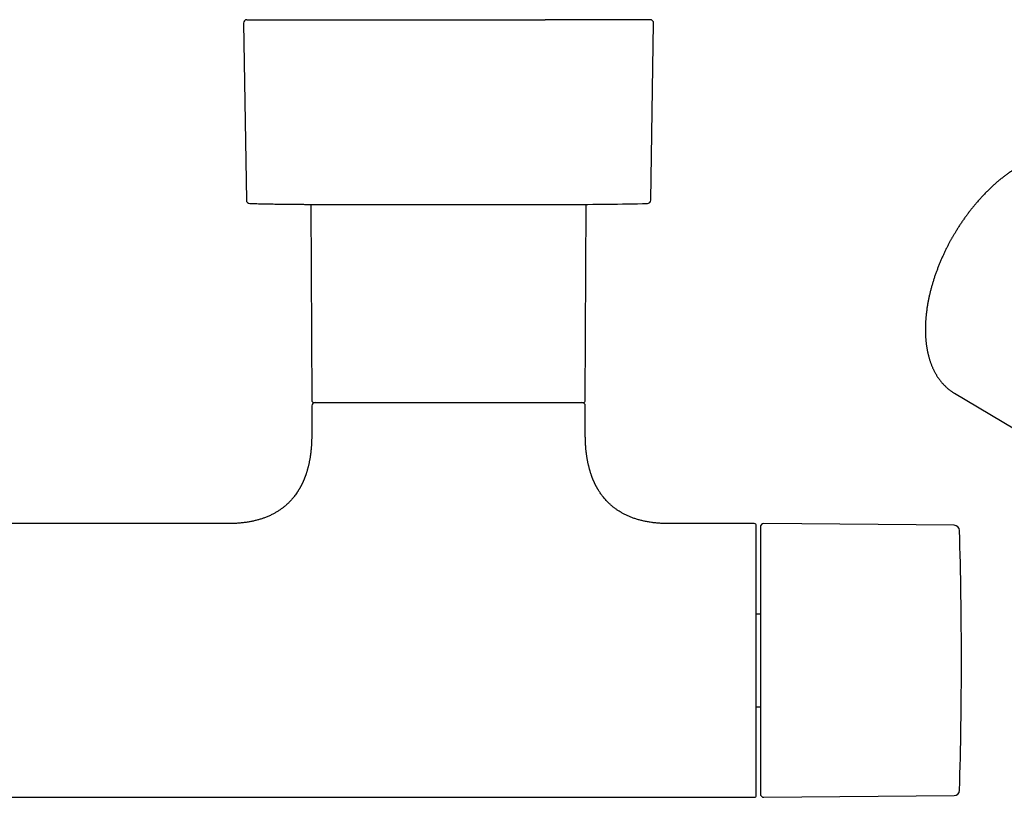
# Model space of a CAD drawing. Header units: millimetres. Extents: x 8 to 734, y 12 to 350.
# Tile 3 of 8: x 342 to 486, y 118 to 232. Entities that reach past the tile are written whole.
import ezdxf

# ---------------------------------------------------------------- set-up
doc = ezdxf.new("R2010")
doc.units = ezdxf.units.MM

msp = doc.modelspace()

# ---------------------------------------------------------------- linework, layer by layer
at = {"color": 7, "linetype": 'Continuous', "lineweight": 30}
for p, q in [((374.85, 231.32), (375.28, 205.45)), ((434.4, 205.45), (434.83, 231.32)), ((384.71, 204.83), (384.84, 176.17)), ((384.71, 204.83), (424.97, 204.83)), ((424.84, 176.17), (424.97, 204.83)), ((478.82, 177.22), (498.38, 165.65)), ((478.82, 177.22), (478.82, 177.22)), ((384.84, 175.37), (384.84, 171.17)), ((424.84, 171.17), (424.84, 175.37)), ((372.59, 158.17), (287.09, 158.17)), ((449.54, 158.17), (437.09, 158.17)), ((478.77, 157.93), (450.94, 158.17)), ((450.44, 144.96), (449.84, 144.96)), ((449.84, 131.39), (450.44, 131.39)), ((210.14, 118.17), (449.54, 118.17)), ((450.94, 118.18), (478.77, 118.42))]:
    msp.add_line(p, q, dxfattribs=at)
for centre, radius, start, end in [((375.35, 231.33), 0.5, 90, 180.9548), ((434.33, 231.33), 0.5, 359.0452, 90), ((375.78, 205.46), 0.5, 180.956, 268.6682), ((387.39, 704.83), 500, 269.6302, 270), ((422.29, 704.83), 500, 270, 271.3319), ((433.9, 205.46), 0.5, 271.3318, 359.044), ((385.14, 176.17), 0.3, 180.25, 270), ((385.34, 175.37), 0.5, 90, 180), ((424.34, 175.37), 0.5, 0, 90), ((424.54, 176.17), 0.3, 270, 359.75), ((449.54, 157.87), 0.3, 0, 90), ((450.94, 157.67), 0.5, 89.5, 180), ((478.76, 157.13), 0.8, 1.673, 89.5), ((-170.15, 138.17), 649.99, 358.32705, 1.67295), ((449.54, 118.47), 0.3, 270, 360), ((450.94, 118.68), 0.5, 180, 270.5), ((478.76, 119.22), 0.8, 270.5, 358.327)]:
    msp.add_arc(centre, radius, start, end, dxfattribs=at)
for points, knots in [([(375.35, 231.83), (375.35, 231.83), (375.35, 231.83), (375.36, 231.83), (375.38, 231.83), (375.41, 231.83), (375.44, 231.83), (375.47, 231.83), (375.49, 231.83), (375.51, 231.83), (375.53, 231.83), (375.55, 231.83), (375.59, 231.83), (375.65, 231.83), (375.74, 231.83), (375.84, 231.83), (375.96, 231.83), (376.09, 231.83), (376.21, 231.83), (376.33, 231.83), (376.43, 231.83), (376.54, 231.83), (376.66, 231.83), (376.78, 231.83), (376.9, 231.83), (377.04, 231.83), (377.21, 231.83), (377.4, 231.83), (377.6, 231.83), (377.8, 231.83), (378.02, 231.83), (378.24, 231.83), (378.47, 231.83), (378.71, 231.83), (378.96, 231.83), (379.23, 231.83), (379.52, 231.83), (379.81, 231.83), (380.11, 231.83), (380.42, 231.83), (380.71, 231.83), (380.97, 231.83), (381.19, 231.83), (381.42, 231.83), (381.65, 231.83), (381.89, 231.83), (382.14, 231.83), (382.44, 231.83), (382.77, 231.83), (383.15, 231.83), (383.54, 231.83), (383.93, 231.83), (384.29, 231.83), (384.63, 231.83), (384.93, 231.83), (385.18, 231.83), (385.36, 231.83), (385.48, 231.83), (385.61, 231.83), (385.73, 231.83), (385.85, 231.83), (386.08, 231.83), (386.41, 231.83), (386.85, 231.83), (387.29, 231.83), (387.74, 231.83), (388.2, 231.83), (388.61, 231.83), (388.97, 231.83), (389.29, 231.83), (389.61, 231.83), (389.93, 231.83), (390.26, 231.83), (390.58, 231.83), (390.97, 231.83), (391.42, 231.83), (391.93, 231.83), (392.44, 231.83), (392.96, 231.83), (393.48, 231.83), (393.99, 231.83), (394.5, 231.83), (395.01, 231.83), (395.51, 231.83), (396.02, 231.83), (396.55, 231.83), (397.08, 231.83), (397.63, 231.83), (398.19, 231.83), (398.74, 231.83), (399.3, 231.83), (399.79, 231.83), (400.23, 231.83), (400.61, 231.83), (400.99, 231.83), (401.37, 231.83), (401.75, 231.83), (402.13, 231.83), (402.57, 231.83), (403.07, 231.83), (403.62, 231.83), (404.18, 231.83), (404.73, 231.83), (405.29, 231.83), (405.82, 231.83), (406.33, 231.83), (406.82, 231.83), (407.21, 231.83), (407.5, 231.83), (407.69, 231.83), (407.88, 231.83), (408.08, 231.83), (408.27, 231.83), (408.59, 231.83), (409.05, 231.83), (409.64, 231.83), (410.23, 231.83), (410.82, 231.83), (411.4, 231.83), (411.92, 231.83), (412.37, 231.83), (412.76, 231.83), (413.15, 231.83), (413.53, 231.83), (413.91, 231.83), (414.29, 231.83), (414.69, 231.83), (415.15, 231.83), (415.64, 231.83), (416.14, 231.83), (416.63, 231.83), (417.11, 231.83), (417.58, 231.83), (418.05, 231.83), (418.52, 231.83), (418.82, 231.83), (418.98, 231.83)], [0, 0, 0, 0, 0.007376, 0.016468, 0.024471, 0.032478, 0.040491, 0.043642, 0.046793, 0.049947, 0.053102, 0.056259, 0.059417, 0.06923, 0.079027, 0.088813, 0.098592, 0.108369, 0.118147, 0.124735, 0.131326, 0.137923, 0.144525, 0.151135, 0.157482, 0.163711, 0.172423, 0.181127, 0.189827, 0.198524, 0.207221, 0.215767, 0.224319, 0.23288, 0.241453, 0.250706, 0.259948, 0.26918, 0.278406, 0.28763, 0.296855, 0.303071, 0.309289, 0.315512, 0.321739, 0.327973, 0.334474, 0.341079, 0.350315, 0.359541, 0.368762, 0.37798, 0.387199, 0.393962, 0.400728, 0.4075, 0.410162, 0.412825, 0.415489, 0.418154, 0.420821, 0.423489, 0.432618, 0.441733, 0.450837, 0.459934, 0.469027, 0.478119, 0.484244, 0.49037, 0.4965, 0.502633, 0.508772, 0.514917, 0.521069, 0.530393, 0.539703, 0.549001, 0.558291, 0.567577, 0.576862, 0.585619, 0.594381, 0.603151, 0.611932, 0.620726, 0.630051, 0.63936, 0.648659, 0.657949, 0.667235, 0.67652, 0.682774, 0.689031, 0.695291, 0.701555, 0.707825, 0.714101, 0.720385, 0.729513, 0.738629, 0.747733, 0.75683, 0.765923, 0.775015, 0.783018, 0.791025, 0.799038, 0.802189, 0.80534, 0.808494, 0.811649, 0.814806, 0.817965, 0.827777, 0.837574, 0.84736, 0.857139, 0.866916, 0.876694, 0.883282, 0.889874, 0.89647, 0.903072, 0.909682, 0.91603, 0.922259, 0.930972, 0.939676, 0.948376, 0.957073, 0.96577, 0.974316, 0.982868, 0.991428, 1, 1, 1, 1]), ([(434.33, 231.83), (434.33, 231.83), (434.33, 231.83), (434.32, 231.83), (434.3, 231.83), (434.28, 231.83), (434.24, 231.83), (434.2, 231.83), (434.16, 231.83), (434.11, 231.83), (434.06, 231.83), (433.99, 231.83), (433.93, 231.83), (433.85, 231.83), (433.77, 231.83), (433.67, 231.83), (433.55, 231.83), (433.42, 231.83), (433.29, 231.83), (433.14, 231.83), (432.97, 231.83), (432.8, 231.83), (432.61, 231.83), (432.42, 231.83), (432.21, 231.83), (432, 231.83), (431.78, 231.83), (431.56, 231.83), (431.33, 231.83), (431.09, 231.83), (430.86, 231.83), (430.64, 231.83), (430.43, 231.83), (430.22, 231.83), (430.01, 231.83), (429.79, 231.83), (429.56, 231.83), (429.33, 231.83), (429.08, 231.83), (428.8, 231.83), (428.49, 231.83), (428.17, 231.83), (427.85, 231.83), (427.57, 231.83), (427.35, 231.83), (427.19, 231.83), (427.02, 231.83), (426.86, 231.83), (426.69, 231.83), (426.52, 231.83), (426.35, 231.83), (426.11, 231.83), (425.81, 231.83), (425.44, 231.83), (425.09, 231.83), (424.76, 231.83), (424.46, 231.83), (424.16, 231.83), (423.85, 231.83), (423.55, 231.83), (423.24, 231.83), (422.9, 231.83), (422.52, 231.83), (422.09, 231.83), (421.66, 231.83), (421.22, 231.83), (420.78, 231.83), (420.33, 231.83), (419.89, 231.83), (419.44, 231.83), (419.13, 231.83), (418.98, 231.83)], [0, 0, 0, 0, 0.007341, 0.02393, 0.040534, 0.057156, 0.073802, 0.087333, 0.100847, 0.114346, 0.127833, 0.141311, 0.154782, 0.16825, 0.181717, 0.198651, 0.215593, 0.23255, 0.249526, 0.266529, 0.284567, 0.302575, 0.32056, 0.338529, 0.356488, 0.374444, 0.391377, 0.408319, 0.425276, 0.442253, 0.459255, 0.472503, 0.485735, 0.498952, 0.512158, 0.525355, 0.538546, 0.551734, 0.564922, 0.581503, 0.598092, 0.614696, 0.631318, 0.647964, 0.65594, 0.663911, 0.671876, 0.679835, 0.687791, 0.695743, 0.703691, 0.711637, 0.728279, 0.744917, 0.761556, 0.774295, 0.78704, 0.799794, 0.812559, 0.825338, 0.837613, 0.849662, 0.866513, 0.883348, 0.900173, 0.916992, 0.933812, 0.950337, 0.966874, 0.983426, 1, 1, 1, 1]), ([(498.57, 211.44), (498.54, 211.45), (498.46, 211.5), (498.33, 211.57), (498.18, 211.64), (498.03, 211.71), (497.87, 211.78), (497.72, 211.85), (497.56, 211.91), (497.4, 211.96), (497.24, 212.02), (497.08, 212.07), (496.91, 212.12), (496.75, 212.16), (496.58, 212.2), (496.41, 212.23), (496.24, 212.27), (496.06, 212.3), (495.89, 212.32), (495.71, 212.34), (495.53, 212.36), (495.35, 212.37), (495.17, 212.38), (494.99, 212.39), (494.8, 212.39), (494.62, 212.39), (494.43, 212.39), (494.24, 212.38), (494.05, 212.37), (493.86, 212.35), (493.67, 212.33), (493.48, 212.31), (493.28, 212.28), (493.09, 212.25), (492.89, 212.21), (492.69, 212.17), (492.49, 212.13), (492.3, 212.08), (492.1, 212.03), (491.9, 211.98), (491.69, 211.92), (491.49, 211.86), (491.29, 211.79), (491.09, 211.73), (490.88, 211.65), (490.68, 211.58), (490.48, 211.5), (490.27, 211.41), (490.07, 211.32), (489.86, 211.23), (489.66, 211.14), (489.45, 211.04), (489.24, 210.94), (489.04, 210.83), (488.83, 210.72), (488.63, 210.61), (488.42, 210.49), (488.22, 210.37), (488.01, 210.25), (487.81, 210.13), (487.6, 210), (487.4, 209.86), (487.19, 209.73), (486.99, 209.59), (486.78, 209.44), (486.58, 209.3), (486.38, 209.15), (486.17, 209), (485.97, 208.84), (485.77, 208.68), (485.57, 208.52), (485.37, 208.36), (485.17, 208.19), (484.97, 208.02), (484.77, 207.85), (484.58, 207.67), (484.38, 207.49), (484.19, 207.31), (483.99, 207.12), (483.8, 206.93), (483.6, 206.74), (483.41, 206.55), (483.22, 206.35), (483.03, 206.15), (482.84, 205.95), (482.65, 205.75), (482.47, 205.54), (482.28, 205.33), (482.1, 205.12), (481.93, 204.92), (481.77, 204.73), (481.6, 204.53), (481.44, 204.33), (481.28, 204.13), (481.13, 203.93), (480.97, 203.73), (480.81, 203.52), (480.66, 203.32), (480.51, 203.11), (480.35, 202.9), (480.21, 202.69), (480.06, 202.48), (479.91, 202.26), (479.77, 202.05), (479.62, 201.83), (479.48, 201.62), (479.35, 201.4), (479.21, 201.19), (479.08, 200.98), (478.96, 200.78), (478.86, 200.61), (478.77, 200.46), (478.68, 200.31), (478.62, 200.21), (478.59, 200.16)], [0, 0, 0, 0, 0.005835, 0.014568, 0.02331, 0.032062, 0.040825, 0.0496, 0.058388, 0.06719, 0.076007, 0.084839, 0.093688, 0.102554, 0.111438, 0.12034, 0.12926, 0.1382, 0.147158, 0.156137, 0.165134, 0.174151, 0.183187, 0.192242, 0.201316, 0.210408, 0.219518, 0.228646, 0.23779, 0.246951, 0.256128, 0.265319, 0.274525, 0.283745, 0.292977, 0.302222, 0.311478, 0.320745, 0.330022, 0.339309, 0.348604, 0.357907, 0.367217, 0.376534, 0.385858, 0.395187, 0.404521, 0.41386, 0.423203, 0.43255, 0.441901, 0.451254, 0.460611, 0.46997, 0.479331, 0.488695, 0.49806, 0.507427, 0.516796, 0.526167, 0.535539, 0.544912, 0.554287, 0.563664, 0.573042, 0.582421, 0.591803, 0.601187, 0.610572, 0.61996, 0.62935, 0.638744, 0.64814, 0.65754, 0.666943, 0.67635, 0.685763, 0.69518, 0.704602, 0.714031, 0.723467, 0.732911, 0.742363, 0.751824, 0.761296, 0.770779, 0.780276, 0.789787, 0.799314, 0.807873, 0.816431, 0.824986, 0.833539, 0.842089, 0.850636, 0.85918, 0.86772, 0.876256, 0.884786, 0.89331, 0.901827, 0.910334, 0.918829, 0.927307, 0.935763, 0.944186, 0.952558, 0.960845, 0.968969, 0.976723, 0.983539, 0.988605, 0.99433, 1, 1, 1, 1]), ([(375.78, 204.96), (375.96, 204.96), (376.46, 204.95), (377.29, 204.93), (378.26, 204.91), (379.21, 204.89), (380.14, 204.88), (381.05, 204.87), (381.94, 204.86), (382.79, 204.85), (383.54, 204.84), (384, 204.84), (384.19, 204.84)], [0, 0, 0, 0, 0.0632623, 0.1802375, 0.2954899, 0.4087665, 0.5197591, 0.6280883, 0.7332821, 0.8347472, 0.9317303, 1, 1, 1, 1]), ([(478.59, 200.16), (478.55, 200.08), (478.48, 199.97), (478.39, 199.8), (478.31, 199.65), (478.21, 199.48), (478.11, 199.29), (478, 199.1), (477.9, 198.9), (477.79, 198.69), (477.68, 198.47), (477.57, 198.26), (477.47, 198.04), (477.36, 197.81), (477.25, 197.59), (477.15, 197.36), (477.04, 197.13), (476.94, 196.9), (476.84, 196.66), (476.74, 196.43), (476.64, 196.19), (476.54, 195.96), (476.45, 195.72), (476.36, 195.48), (476.27, 195.24), (476.18, 195), (476.09, 194.76), (476.01, 194.52), (475.92, 194.27), (475.84, 194.03), (475.77, 193.79), (475.69, 193.55), (475.62, 193.3), (475.55, 193.06), (475.48, 192.82), (475.41, 192.57), (475.35, 192.33), (475.28, 192.09), (475.23, 191.84), (475.17, 191.6), (475.11, 191.36), (475.06, 191.12), (475.01, 190.88), (474.97, 190.63), (474.92, 190.39), (474.88, 190.15), (474.84, 189.92), (474.8, 189.68), (474.77, 189.44), (474.74, 189.2), (474.71, 188.97), (474.68, 188.73), (474.66, 188.5), (474.64, 188.26), (474.62, 188.03), (474.6, 187.8), (474.59, 187.57), (474.58, 187.34), (474.57, 187.11), (474.56, 186.88), (474.56, 186.66), (474.56, 186.43), (474.56, 186.21), (474.57, 185.99), (474.58, 185.77), (474.59, 185.55), (474.6, 185.33), (474.62, 185.12), (474.64, 184.91), (474.66, 184.69), (474.68, 184.48), (474.71, 184.27), (474.74, 184.07), (474.77, 183.86), (474.81, 183.66), (474.85, 183.46), (474.89, 183.26), (474.93, 183.06), (474.98, 182.87), (475.03, 182.67), (475.08, 182.48), (475.13, 182.29), (475.19, 182.11), (475.25, 181.92), (475.31, 181.74), (475.38, 181.56), (475.44, 181.38), (475.51, 181.21), (475.59, 181.04), (475.66, 180.87), (475.74, 180.7), (475.82, 180.54), (475.91, 180.37), (475.99, 180.21), (476.08, 180.06), (476.17, 179.9), (476.26, 179.75), (476.36, 179.6), (476.46, 179.46), (476.56, 179.31), (476.66, 179.17), (476.77, 179.04), (476.87, 178.9), (476.98, 178.77), (477.1, 178.64), (477.21, 178.52), (477.33, 178.4), (477.45, 178.28), (477.57, 178.16), (477.69, 178.05), (477.82, 177.94), (477.95, 177.83), (478.08, 177.73), (478.21, 177.63), (478.35, 177.53), (478.48, 177.44), (478.62, 177.34), (478.74, 177.27), (478.8, 177.23), (478.82, 177.22)], [0, 0, 0, 0, 0.009039, 0.012786, 0.018998, 0.025464, 0.032412, 0.039672, 0.047177, 0.054871, 0.062715, 0.070682, 0.078749, 0.086899, 0.09512, 0.103402, 0.111736, 0.120115, 0.128534, 0.136989, 0.145474, 0.153987, 0.162526, 0.171087, 0.179669, 0.18827, 0.196887, 0.205521, 0.214169, 0.22283, 0.231504, 0.240189, 0.248885, 0.257591, 0.266307, 0.275031, 0.283764, 0.292504, 0.301252, 0.310007, 0.318769, 0.327537, 0.33631, 0.34509, 0.353875, 0.362665, 0.37146, 0.38026, 0.389064, 0.397873, 0.406686, 0.415503, 0.424323, 0.433148, 0.441976, 0.450807, 0.459641, 0.468479, 0.477319, 0.486162, 0.495008, 0.503856, 0.512707, 0.52156, 0.530414, 0.539271, 0.548129, 0.556988, 0.565849, 0.574711, 0.583573, 0.592436, 0.601299, 0.610162, 0.619025, 0.627887, 0.636748, 0.645608, 0.654467, 0.663324, 0.672179, 0.681031, 0.689881, 0.698727, 0.70757, 0.716409, 0.725244, 0.734074, 0.742899, 0.751719, 0.760533, 0.769341, 0.778143, 0.786939, 0.795728, 0.80451, 0.813285, 0.822053, 0.830814, 0.839569, 0.848316, 0.857056, 0.865791, 0.874518, 0.883241, 0.891957, 0.900669, 0.909377, 0.91808, 0.926781, 0.93548, 0.944178, 0.952875, 0.961573, 0.970272, 0.978974, 0.98768, 0.996391, 1, 1, 1, 1]), ([(385.14, 175.87), (385.14, 175.87), (385.14, 175.87), (385.14, 175.87), (385.15, 175.87), (385.16, 175.87), (385.17, 175.87), (385.18, 175.87), (385.21, 175.87), (385.25, 175.87), (385.3, 175.87), (385.36, 175.87), (385.42, 175.87), (385.46, 175.87), (385.5, 175.87), (385.51, 175.87), (385.53, 175.87), (385.55, 175.87), (385.56, 175.87), (385.58, 175.87), (385.62, 175.87), (385.7, 175.87), (385.82, 175.87), (385.94, 175.87), (386.05, 175.87), (386.15, 175.87), (386.21, 175.87), (386.28, 175.87), (386.35, 175.87), (386.42, 175.87), (386.49, 175.87), (386.6, 175.87), (386.74, 175.87), (386.93, 175.87), (387.12, 175.87), (387.33, 175.87), (387.48, 175.87), (387.55, 175.87)], [0, 0, 0, 0, 0.0070113, 0.0330321, 0.0590625, 0.0851069, 0.1096789, 0.1336113, 0.1754531, 0.2172603, 0.2590512, 0.3008442, 0.3376385, 0.3744612, 0.3827329, 0.3910067, 0.3992828, 0.4075614, 0.4158427, 0.4241267, 0.4324136, 0.479694, 0.5269231, 0.5741271, 0.6213327, 0.6425349, 0.6637451, 0.6849657, 0.7061991, 0.7274476, 0.74695, 0.7657071, 0.8125663, 0.8593994, 0.9062322, 0.9530905, 1, 1, 1, 1]), ([(387.55, 175.87), (387.62, 175.87), (387.75, 175.87), (387.96, 175.87), (388.17, 175.87), (388.36, 175.87), (388.5, 175.87), (388.6, 175.87), (388.71, 175.87), (388.82, 175.87), (388.93, 175.87), (389.05, 175.87), (389.23, 175.87), (389.47, 175.87), (389.78, 175.87), (390.06, 175.87), (390.31, 175.87), (390.48, 175.87), (390.58, 175.87), (390.63, 175.87), (390.68, 175.87), (390.73, 175.87), (390.78, 175.87), (390.83, 175.87), (390.97, 175.87), (391.18, 175.87), (391.49, 175.87), (391.8, 175.87), (392.12, 175.87), (392.39, 175.87), (392.63, 175.87), (392.81, 175.87), (393, 175.87), (393.19, 175.87), (393.38, 175.87), (393.59, 175.87), (393.82, 175.87), (394.09, 175.87), (394.4, 175.87), (394.7, 175.87), (395.02, 175.87), (395.36, 175.87), (395.71, 175.87), (396, 175.87), (396.2, 175.87), (396.32, 175.87), (396.44, 175.87), (396.56, 175.87), (396.72, 175.87), (396.93, 175.87), (397.19, 175.87), (397.45, 175.87), (397.72, 175.87), (397.98, 175.87), (398.25, 175.87), (398.52, 175.87), (398.81, 175.87), (399.12, 175.87), (399.46, 175.87), (399.72, 175.87), (399.92, 175.87), (400.06, 175.87), (400.19, 175.87), (400.32, 175.87), (400.45, 175.87), (400.66, 175.87), (400.93, 175.87), (401.28, 175.87), (401.62, 175.87), (401.97, 175.87), (402.32, 175.87), (402.67, 175.87), (403.01, 175.87), (403.32, 175.87), (403.6, 175.87), (403.89, 175.87), (404.18, 175.87), (404.46, 175.87), (404.75, 175.87), (405.07, 175.87), (405.41, 175.87), (405.79, 175.87), (406.16, 175.87), (406.54, 175.87), (406.91, 175.87), (407.29, 175.87), (407.66, 175.87), (408.01, 175.87), (408.36, 175.87), (408.71, 175.87), (409.05, 175.87), (409.4, 175.87), (409.77, 175.87), (410.18, 175.87), (410.62, 175.87), (411.05, 175.87), (411.48, 175.87), (411.91, 175.87), (412.32, 175.87), (412.73, 175.87), (413.13, 175.87), (413.52, 175.87), (413.9, 175.87), (414.29, 175.87), (414.69, 175.87), (415.08, 175.87), (415.47, 175.87), (415.85, 175.87), (416.23, 175.87), (416.57, 175.87), (416.89, 175.87), (417.17, 175.87), (417.44, 175.87), (417.72, 175.87), (417.99, 175.87), (418.26, 175.87), (418.53, 175.87), (418.8, 175.87), (419.07, 175.87), (419.34, 175.87), (419.59, 175.87), (419.84, 175.87), (420.07, 175.87), (420.27, 175.87), (420.45, 175.87), (420.63, 175.87), (420.81, 175.87), (420.98, 175.87), (421.15, 175.87), (421.31, 175.87), (421.48, 175.87), (421.65, 175.87), (421.82, 175.87), (421.98, 175.87), (422.13, 175.87), (422.28, 175.87), (422.43, 175.87), (422.57, 175.87), (422.72, 175.87), (422.87, 175.87), (422.98, 175.87), (423.07, 175.87), (423.12, 175.87), (423.17, 175.87), (423.22, 175.87), (423.27, 175.87), (423.34, 175.87), (423.43, 175.87), (423.52, 175.87), (423.61, 175.87), (423.7, 175.87), (423.78, 175.87), (423.86, 175.87), (423.94, 175.87), (424.01, 175.87), (424.08, 175.87), (424.15, 175.87), (424.2, 175.87), (424.23, 175.87), (424.26, 175.87), (424.28, 175.87), (424.3, 175.87), (424.32, 175.87), (424.35, 175.87), (424.39, 175.87), (424.43, 175.87), (424.46, 175.87), (424.49, 175.87), (424.51, 175.87), (424.53, 175.87), (424.54, 175.87), (424.54, 175.87), (424.54, 175.87), (424.54, 175.87)], [0, 0, 0, 0, 0.007908, 0.015809, 0.023706, 0.031604, 0.03515, 0.038698, 0.042247, 0.045798, 0.04935, 0.053232, 0.05725, 0.066617, 0.075978, 0.085338, 0.091518, 0.097703, 0.099092, 0.100481, 0.101871, 0.103261, 0.104651, 0.106042, 0.107433, 0.115506, 0.12357, 0.131627, 0.13968, 0.147735, 0.152257, 0.156782, 0.161309, 0.165839, 0.170373, 0.175185, 0.180109, 0.187003, 0.193898, 0.200795, 0.207751, 0.215025, 0.223023, 0.231023, 0.233538, 0.236053, 0.238569, 0.241086, 0.243604, 0.249035, 0.254465, 0.259893, 0.265322, 0.270752, 0.276184, 0.28162, 0.287271, 0.29394, 0.300608, 0.307276, 0.309897, 0.312518, 0.315139, 0.317761, 0.320384, 0.323008, 0.32978, 0.336547, 0.343314, 0.350081, 0.356851, 0.363626, 0.370583, 0.376094, 0.381603, 0.387111, 0.39262, 0.398131, 0.403645, 0.409163, 0.416388, 0.42361, 0.430829, 0.438049, 0.445272, 0.452501, 0.459854, 0.466626, 0.473395, 0.480164, 0.486934, 0.493708, 0.500489, 0.509245, 0.517994, 0.526742, 0.535493, 0.544251, 0.553055, 0.561371, 0.569683, 0.577996, 0.586313, 0.59464, 0.603464, 0.612282, 0.621097, 0.629916, 0.638743, 0.647527, 0.654404, 0.661278, 0.668151, 0.675026, 0.681905, 0.688791, 0.696182, 0.703568, 0.710952, 0.718337, 0.725725, 0.73312, 0.740389, 0.746064, 0.751737, 0.75741, 0.763082, 0.768757, 0.774435, 0.780117, 0.786257, 0.792393, 0.798528, 0.804662, 0.810798, 0.816937, 0.823081, 0.829038, 0.835987, 0.842934, 0.849881, 0.852611, 0.855341, 0.858072, 0.860804, 0.863537, 0.866272, 0.871958, 0.877642, 0.883325, 0.889008, 0.894692, 0.900379, 0.90607, 0.911539, 0.91791, 0.924279, 0.930649, 0.933152, 0.935656, 0.93816, 0.940664, 0.94317, 0.945676, 0.952289, 0.9589, 0.96551, 0.972122, 0.978738, 0.985211, 0.991479, 0.996403, 1, 1, 1, 1]), ([(384.84, 171.17), (384.84, 171.08), (384.84, 170.88), (384.83, 170.59), (384.82, 170.31), (384.81, 170.04), (384.8, 169.78), (384.78, 169.52), (384.76, 169.27), (384.74, 169.01), (384.71, 168.76), (384.69, 168.51), (384.66, 168.28), (384.62, 168.04), (384.59, 167.81), (384.55, 167.57), (384.51, 167.35), (384.46, 167.13), (384.42, 166.93), (384.38, 166.73), (384.33, 166.54), (384.29, 166.36), (384.24, 166.19), (384.19, 166.03), (384.15, 165.87), (384.1, 165.73), (384.06, 165.59), (384.02, 165.46), (383.98, 165.34), (383.94, 165.22), (383.9, 165.11), (383.86, 165), (383.82, 164.9), (383.78, 164.8), (383.75, 164.72), (383.72, 164.64), (383.69, 164.57), (383.66, 164.51), (383.63, 164.44), (383.6, 164.37), (383.56, 164.28), (383.52, 164.19), (383.48, 164.09), (383.43, 164), (383.38, 163.89), (383.33, 163.8), (383.3, 163.73), (383.28, 163.69), (383.26, 163.66), (383.24, 163.63), (383.22, 163.59), (383.21, 163.56), (383.18, 163.52), (383.15, 163.46), (383.11, 163.38), (383.06, 163.3), (383, 163.2), (382.94, 163.1), (382.87, 162.99), (382.8, 162.88), (382.73, 162.77), (382.62, 162.6), (382.47, 162.39), (382.29, 162.16), (382.12, 161.94), (381.95, 161.74), (381.78, 161.55), (381.62, 161.38), (381.48, 161.24), (381.36, 161.12), (381.23, 161.01), (381.11, 160.89), (380.98, 160.78), (380.84, 160.66), (380.69, 160.55), (380.54, 160.43), (380.37, 160.31), (380.2, 160.19), (380.03, 160.07), (379.84, 159.95), (379.64, 159.83), (379.44, 159.72), (379.23, 159.6), (379.02, 159.49), (378.79, 159.38), (378.56, 159.28), (378.31, 159.17), (378.07, 159.08), (377.84, 158.99), (377.63, 158.92), (377.4, 158.84), (377.17, 158.77), (376.93, 158.71), (376.69, 158.64), (376.44, 158.58), (376.19, 158.53), (375.93, 158.47), (375.67, 158.42), (375.39, 158.38), (375.11, 158.34), (374.82, 158.3), (374.53, 158.27), (374.25, 158.24), (373.96, 158.22), (373.67, 158.2), (373.38, 158.19), (373.07, 158.18), (372.81, 158.17), (372.65, 158.17), (372.59, 158.17)], [0, 0, 0, 0, 0.014529, 0.028638, 0.042334, 0.055629, 0.068531, 0.08105, 0.093194, 0.10613, 0.118633, 0.130715, 0.142385, 0.153653, 0.165766, 0.177402, 0.188573, 0.199291, 0.209566, 0.219408, 0.228826, 0.23783, 0.246581, 0.254918, 0.262852, 0.270387, 0.277532, 0.284175, 0.290453, 0.296371, 0.301933, 0.307828, 0.313275, 0.318281, 0.322848, 0.326983, 0.330688, 0.333966, 0.336836, 0.341011, 0.345578, 0.350531, 0.355868, 0.361324, 0.366278, 0.373254, 0.37584, 0.378078, 0.37997, 0.381617, 0.383342, 0.385172, 0.387106, 0.390921, 0.395082, 0.399589, 0.405126, 0.411102, 0.417509, 0.424069, 0.430635, 0.437209, 0.452736, 0.468321, 0.480995, 0.493724, 0.506515, 0.519378, 0.527505, 0.535666, 0.543864, 0.552114, 0.560625, 0.569474, 0.578664, 0.588202, 0.598093, 0.608345, 0.618773, 0.629564, 0.64073, 0.652279, 0.663791, 0.675682, 0.687965, 0.700655, 0.713766, 0.727313, 0.738275, 0.749526, 0.761075, 0.772931, 0.785105, 0.797607, 0.809858, 0.822427, 0.835325, 0.848563, 0.862152, 0.876103, 0.890429, 0.90514, 0.918689, 0.93257, 0.94679, 0.96136, 0.97629, 0.991589, 1, 1, 1, 1]), ([(437.09, 158.17), (437.03, 158.17), (436.87, 158.17), (436.61, 158.18), (436.3, 158.19), (436.01, 158.2), (435.72, 158.22), (435.44, 158.24), (435.17, 158.27), (434.91, 158.29), (434.63, 158.33), (434.35, 158.37), (434.06, 158.42), (433.79, 158.47), (433.51, 158.52), (433.25, 158.58), (432.99, 158.64), (432.73, 158.71), (432.47, 158.79), (432.22, 158.86), (431.98, 158.94), (431.74, 159.03), (431.52, 159.11), (431.29, 159.2), (431.07, 159.3), (430.85, 159.4), (430.64, 159.5), (430.44, 159.61), (430.23, 159.72), (430.02, 159.84), (429.81, 159.97), (429.62, 160.09), (429.43, 160.22), (429.25, 160.35), (429.08, 160.47), (428.93, 160.59), (428.79, 160.71), (428.65, 160.82), (428.52, 160.94), (428.37, 161.08), (428.18, 161.25), (427.98, 161.47), (427.78, 161.68), (427.59, 161.91), (427.41, 162.13), (427.24, 162.34), (427.09, 162.55), (426.95, 162.77), (426.83, 162.95), (426.74, 163.1), (426.67, 163.21), (426.61, 163.31), (426.56, 163.41), (426.51, 163.5), (426.47, 163.57), (426.43, 163.63), (426.41, 163.68), (426.39, 163.73), (426.36, 163.77), (426.34, 163.82), (426.32, 163.86), (426.29, 163.91), (426.27, 163.96), (426.24, 164.01), (426.22, 164.06), (426.19, 164.11), (426.17, 164.18), (426.13, 164.24), (426.1, 164.31), (426.08, 164.37), (426.05, 164.43), (426.03, 164.48), (426.01, 164.53), (425.99, 164.58), (425.96, 164.64), (425.94, 164.7), (425.91, 164.77), (425.88, 164.85), (425.85, 164.93), (425.81, 165.02), (425.78, 165.11), (425.74, 165.22), (425.7, 165.33), (425.66, 165.46), (425.62, 165.58), (425.58, 165.72), (425.53, 165.87), (425.49, 166.02), (425.44, 166.18), (425.4, 166.34), (425.36, 166.51), (425.31, 166.69), (425.27, 166.87), (425.23, 167.07), (425.19, 167.27), (425.15, 167.48), (425.11, 167.69), (425.08, 167.9), (425.04, 168.13), (425.01, 168.36), (424.98, 168.6), (424.95, 168.85), (424.93, 169.11), (424.91, 169.38), (424.89, 169.66), (424.87, 169.94), (424.86, 170.24), (424.85, 170.54), (424.84, 170.85), (424.84, 171.07), (424.84, 171.17)], [0, 0, 0, 0, 0.008376, 0.023642, 0.03854, 0.053078, 0.067268, 0.080874, 0.094161, 0.107139, 0.119816, 0.134527, 0.148836, 0.162757, 0.176303, 0.189486, 0.202318, 0.215929, 0.22915, 0.241995, 0.254476, 0.266606, 0.278396, 0.289858, 0.302098, 0.313967, 0.325476, 0.336637, 0.347459, 0.359889, 0.371871, 0.383417, 0.394539, 0.405249, 0.415554, 0.424908, 0.433916, 0.442583, 0.450916, 0.459107, 0.473665, 0.48815, 0.502575, 0.516954, 0.531298, 0.544058, 0.556808, 0.569556, 0.582309, 0.588941, 0.595208, 0.601055, 0.606478, 0.611474, 0.616041, 0.618866, 0.621495, 0.623927, 0.626395, 0.629183, 0.631275, 0.633782, 0.636492, 0.639324, 0.642044, 0.644559, 0.648551, 0.652205, 0.655669, 0.658942, 0.662023, 0.664911, 0.667296, 0.669936, 0.672929, 0.676276, 0.679981, 0.683971, 0.688311, 0.693004, 0.698055, 0.703569, 0.709462, 0.715739, 0.722405, 0.729468, 0.736795, 0.744517, 0.75264, 0.761171, 0.769665, 0.778543, 0.787813, 0.797482, 0.807561, 0.818057, 0.828345, 0.839022, 0.850097, 0.861579, 0.873479, 0.885805, 0.89857, 0.911784, 0.925458, 0.939605, 0.953971, 0.968817, 0.984156, 1, 1, 1, 1]), ([(449.84, 118.48), (449.84, 118.47), (449.84, 118.47), (449.84, 118.48), (449.84, 118.5), (449.84, 118.53), (449.84, 118.58), (449.84, 118.63), (449.84, 118.68), (449.84, 118.75), (449.84, 118.81), (449.84, 118.88), (449.84, 118.95), (449.84, 119.03), (449.84, 119.12), (449.84, 119.22), (449.84, 119.32), (449.84, 119.44), (449.84, 119.56), (449.84, 119.69), (449.84, 119.82), (449.84, 119.95), (449.84, 120.08), (449.84, 120.19), (449.84, 120.32), (449.84, 120.44), (449.84, 120.57), (449.84, 120.7), (449.84, 120.85), (449.84, 120.99), (449.84, 121.15), (449.84, 121.31), (449.84, 121.48), (449.84, 121.65), (449.84, 121.82), (449.84, 122), (449.84, 122.19), (449.84, 122.39), (449.84, 122.61), (449.84, 122.79), (449.84, 122.92), (449.84, 123.01), (449.84, 123.1), (449.84, 123.19), (449.84, 123.28), (449.84, 123.41), (449.84, 123.57), (449.84, 123.77), (449.84, 123.97), (449.84, 124.18), (449.84, 124.39), (449.84, 124.6), (449.84, 124.81), (449.84, 125.03), (449.84, 125.27), (449.84, 125.52), (449.84, 125.72), (449.84, 125.87), (449.84, 125.98), (449.84, 126.08), (449.84, 126.18), (449.84, 126.28), (449.84, 126.44), (449.84, 126.66), (449.84, 126.94), (449.84, 127.22), (449.84, 127.51), (449.84, 127.8), (449.84, 128.08), (449.84, 128.35), (449.84, 128.59), (449.84, 128.81), (449.84, 129.04), (449.84, 129.26), (449.84, 129.49), (449.84, 129.71), (449.84, 129.97), (449.84, 130.3), (449.84, 130.67), (449.84, 131.05), (449.84, 131.42), (449.84, 131.78), (449.84, 132.03), (449.84, 132.2), (449.84, 132.28), (449.84, 132.35), (449.84, 132.43), (449.84, 132.51), (449.84, 132.59), (449.84, 132.79), (449.84, 133.11), (449.84, 133.56), (449.84, 134.02), (449.84, 134.39), (449.84, 134.68), (449.84, 134.88), (449.84, 135.09), (449.84, 135.29), (449.84, 135.49), (449.84, 135.69), (449.84, 135.96), (449.84, 136.33), (449.84, 136.79), (449.84, 137.25), (449.84, 137.71), (449.84, 138.16), (449.84, 138.59), (449.84, 139), (449.84, 139.41), (449.84, 139.74), (449.84, 140), (449.84, 140.18), (449.84, 140.37), (449.84, 140.55), (449.84, 140.74), (449.84, 140.94), (449.84, 141.23), (449.84, 141.62), (449.84, 142.1), (449.84, 142.52), (449.84, 142.88), (449.84, 143.12), (449.84, 143.26), (449.84, 143.33), (449.84, 143.4), (449.84, 143.47), (449.84, 143.54), (449.84, 143.61), (449.84, 143.79), (449.84, 144.08), (449.84, 144.48), (449.84, 144.87), (449.84, 145.27), (449.84, 145.6), (449.84, 145.87), (449.84, 146.09), (449.84, 146.3), (449.84, 146.51), (449.84, 146.73), (449.84, 146.95), (449.84, 147.21), (449.84, 147.49), (449.84, 147.81), (449.84, 148.12), (449.84, 148.43), (449.84, 148.69), (449.84, 148.9), (449.84, 149.05), (449.84, 149.21), (449.84, 149.36), (449.84, 149.51), (449.84, 149.66), (449.84, 149.81), (449.84, 149.99), (449.84, 150.19), (449.84, 150.41), (449.84, 150.63), (449.84, 150.84), (449.84, 151.06), (449.84, 151.27), (449.84, 151.48), (449.84, 151.7), (449.84, 151.94), (449.84, 152.18), (449.84, 152.38), (449.84, 152.53), (449.84, 152.64), (449.84, 152.75), (449.84, 152.86), (449.84, 153.01), (449.84, 153.2), (449.84, 153.42), (449.84, 153.64), (449.84, 153.86), (449.84, 154.07), (449.84, 154.27), (449.84, 154.46), (449.84, 154.63), (449.84, 154.79), (449.84, 154.94), (449.84, 155.08), (449.84, 155.23), (449.84, 155.37), (449.84, 155.52), (449.84, 155.68), (449.84, 155.85), (449.84, 156.01), (449.84, 156.17), (449.84, 156.31), (449.84, 156.46), (449.84, 156.59), (449.84, 156.71), (449.84, 156.83), (449.84, 156.94), (449.84, 157.04), (449.84, 157.14), (449.84, 157.24), (449.84, 157.34), (449.84, 157.44), (449.84, 157.53), (449.84, 157.61), (449.84, 157.68), (449.84, 157.74), (449.84, 157.78), (449.84, 157.82), (449.84, 157.85), (449.84, 157.87), (449.84, 157.87), (449.84, 157.87), (449.84, 157.87)], [0, 0, 0, 0, 0.003232, 0.010577, 0.017916, 0.025255, 0.032595, 0.039942, 0.047255, 0.05298, 0.058702, 0.064424, 0.070148, 0.075875, 0.081607, 0.087761, 0.093912, 0.100061, 0.106211, 0.112364, 0.118522, 0.124578, 0.129305, 0.134032, 0.138757, 0.143484, 0.148211, 0.152942, 0.157676, 0.162793, 0.167909, 0.173022, 0.178136, 0.183251, 0.188368, 0.193489, 0.198458, 0.204254, 0.210049, 0.215843, 0.218121, 0.220398, 0.222676, 0.224955, 0.227235, 0.229515, 0.234262, 0.239007, 0.24375, 0.248494, 0.253239, 0.257986, 0.262736, 0.267304, 0.272626, 0.277947, 0.283268, 0.285359, 0.287451, 0.289542, 0.291635, 0.293728, 0.295822, 0.30135, 0.306877, 0.312404, 0.317931, 0.323462, 0.328876, 0.334121, 0.338241, 0.342361, 0.346482, 0.350605, 0.35473, 0.358624, 0.362419, 0.369054, 0.375683, 0.38231, 0.388937, 0.394771, 0.40061, 0.401922, 0.403234, 0.404546, 0.405859, 0.407172, 0.408486, 0.4098, 0.417308, 0.424809, 0.432305, 0.439802, 0.44317, 0.446538, 0.449908, 0.45328, 0.456655, 0.459755, 0.462737, 0.470189, 0.477637, 0.485085, 0.492538, 0.5, 0.506643, 0.513281, 0.519917, 0.526552, 0.529533, 0.532514, 0.535496, 0.53848, 0.541465, 0.544724, 0.548095, 0.555954, 0.563808, 0.571662, 0.576848, 0.582037, 0.583202, 0.584368, 0.585534, 0.5867, 0.587867, 0.589034, 0.590201, 0.596964, 0.603719, 0.610469, 0.617216, 0.623964, 0.627752, 0.631542, 0.635335, 0.63913, 0.642928, 0.646955, 0.651076, 0.656844, 0.662613, 0.668385, 0.674205, 0.680286, 0.683271, 0.686256, 0.689242, 0.692227, 0.695214, 0.698201, 0.701189, 0.704179, 0.708716, 0.713252, 0.717787, 0.722322, 0.726858, 0.731396, 0.735936, 0.740654, 0.746221, 0.751787, 0.757354, 0.759978, 0.762604, 0.76523, 0.767857, 0.770485, 0.776133, 0.781778, 0.787422, 0.793067, 0.798714, 0.804365, 0.810166, 0.814759, 0.819352, 0.823943, 0.828535, 0.833129, 0.837725, 0.842325, 0.848345, 0.854361, 0.860375, 0.866391, 0.872408, 0.878431, 0.884555, 0.890194, 0.895831, 0.901468, 0.907106, 0.912747, 0.918394, 0.925683, 0.932967, 0.940249, 0.947534, 0.954826, 0.962155, 0.969076, 0.975995, 0.982915, 0.989838, 0.996768, 1, 1, 1, 1]), ([(450.44, 157.67), (450.44, 157.67), (450.44, 157.67), (450.44, 157.65), (450.44, 157.63), (450.44, 157.59), (450.44, 157.55), (450.44, 157.51), (450.44, 157.47), (450.44, 157.42), (450.44, 157.37), (450.44, 157.32), (450.44, 157.25), (450.44, 157.16), (450.44, 157.05), (450.44, 156.92), (450.44, 156.81), (450.44, 156.73), (450.44, 156.66), (450.44, 156.59), (450.44, 156.52), (450.44, 156.45), (450.44, 156.38), (450.44, 156.27), (450.44, 156.14), (450.44, 155.96), (450.44, 155.77), (450.44, 155.58), (450.44, 155.4), (450.44, 155.24), (450.44, 155.1), (450.44, 154.95), (450.44, 154.8), (450.44, 154.65), (450.44, 154.46), (450.44, 154.24), (450.44, 153.98), (450.44, 153.71), (450.44, 153.44), (450.44, 153.16), (450.44, 152.87), (450.44, 152.57), (450.44, 152.27), (450.44, 151.96), (450.44, 151.64), (450.44, 151.31), (450.44, 150.97), (450.44, 150.63), (450.44, 150.32), (450.44, 150.05), (450.44, 149.81), (450.44, 149.57), (450.44, 149.33), (450.44, 149.09), (450.44, 148.8), (450.44, 148.47), (450.44, 148.09), (450.44, 147.71), (450.44, 147.32), (450.44, 147), (450.44, 146.74), (450.44, 146.54), (450.44, 146.35), (450.44, 146.15), (450.44, 145.95), (450.44, 145.75), (450.44, 145.55), (450.44, 145.27), (450.44, 144.91), (450.44, 144.46), (450.44, 144.01), (450.44, 143.56), (450.44, 143.15), (450.44, 142.8), (450.44, 142.5), (450.44, 142.19), (450.44, 141.89), (450.44, 141.59), (450.44, 141.25), (450.44, 140.86), (450.44, 140.41), (450.44, 139.97), (450.44, 139.52), (450.44, 139.07), (450.44, 138.62), (450.44, 138.17), (450.44, 137.73), (450.44, 137.28), (450.44, 136.83), (450.44, 136.39), (450.44, 135.99), (450.44, 135.65), (450.44, 135.36), (450.44, 135.07), (450.44, 134.78), (450.44, 134.48), (450.44, 134.13), (450.44, 133.73), (450.44, 133.27), (450.44, 132.82), (450.44, 132.46), (450.44, 132.18), (450.44, 131.98), (450.44, 131.78), (450.44, 131.59), (450.44, 131.39), (450.44, 131.19), (450.44, 130.93), (450.44, 130.59), (450.44, 130.18), (450.44, 129.78), (450.44, 129.39), (450.44, 129.04), (450.44, 128.74), (450.44, 128.49), (450.44, 128.24), (450.44, 127.99), (450.44, 127.75), (450.44, 127.46), (450.44, 127.13), (450.44, 126.76), (450.44, 126.4), (450.44, 126.04), (450.44, 125.7), (450.44, 125.36), (450.44, 125.03), (450.44, 124.7), (450.44, 124.39), (450.44, 124.07), (450.44, 123.76), (450.44, 123.46), (450.44, 123.17), (450.44, 122.92), (450.44, 122.71), (450.44, 122.53), (450.44, 122.36), (450.44, 122.19), (450.44, 122.02), (450.44, 121.83), (450.44, 121.62), (450.44, 121.39), (450.44, 121.17), (450.44, 120.96), (450.44, 120.79), (450.44, 120.66), (450.44, 120.57), (450.44, 120.47), (450.44, 120.38), (450.44, 120.3), (450.44, 120.21), (450.44, 120.13), (450.44, 120.01), (450.44, 119.88), (450.44, 119.72), (450.44, 119.57), (450.44, 119.43), (450.44, 119.32), (450.44, 119.23), (450.44, 119.16), (450.44, 119.1), (450.44, 119.03), (450.44, 118.98), (450.44, 118.92), (450.44, 118.86), (450.44, 118.81), (450.44, 118.76), (450.44, 118.72), (450.44, 118.7), (450.44, 118.68), (450.44, 118.68), (450.44, 118.68)], [0, 0, 0, 0, 0.007319, 0.014626, 0.021926, 0.029223, 0.036519, 0.041299, 0.046082, 0.050868, 0.05566, 0.060589, 0.065668, 0.073277, 0.080876, 0.088472, 0.096068, 0.099479, 0.102892, 0.106307, 0.109723, 0.113142, 0.116565, 0.11999, 0.127209, 0.134416, 0.141614, 0.148807, 0.155998, 0.160708, 0.16542, 0.170136, 0.174855, 0.179579, 0.18431, 0.191684, 0.199044, 0.206395, 0.213741, 0.221085, 0.228301, 0.235523, 0.242755, 0.25, 0.257374, 0.264734, 0.272085, 0.279431, 0.286775, 0.291585, 0.296397, 0.301213, 0.306033, 0.310858, 0.31569, 0.322909, 0.330116, 0.337314, 0.344507, 0.351699, 0.355231, 0.358764, 0.362299, 0.365836, 0.369375, 0.372917, 0.376462, 0.380011, 0.38777, 0.395516, 0.403253, 0.410987, 0.418721, 0.423788, 0.428858, 0.433933, 0.439014, 0.443966, 0.448756, 0.456079, 0.463395, 0.470707, 0.47802, 0.485337, 0.492662, 0.5, 0.507318, 0.514624, 0.521924, 0.52922, 0.536517, 0.541297, 0.54608, 0.550867, 0.55566, 0.560589, 0.565668, 0.573277, 0.580876, 0.588472, 0.596068, 0.599479, 0.602892, 0.606307, 0.609723, 0.613142, 0.616565, 0.61999, 0.627209, 0.634416, 0.641614, 0.648807, 0.655998, 0.660708, 0.66542, 0.670136, 0.674855, 0.679579, 0.68431, 0.691684, 0.699044, 0.706395, 0.713741, 0.721085, 0.728301, 0.735523, 0.742755, 0.75, 0.757374, 0.764734, 0.772085, 0.779431, 0.786775, 0.791585, 0.796397, 0.801213, 0.806033, 0.810858, 0.81569, 0.822909, 0.830116, 0.837314, 0.844507, 0.851699, 0.855231, 0.858764, 0.862299, 0.865836, 0.869375, 0.872917, 0.876462, 0.880011, 0.88777, 0.895516, 0.903253, 0.910987, 0.918721, 0.923788, 0.928858, 0.933933, 0.939014, 0.943966, 0.948757, 0.956081, 0.963397, 0.970709, 0.978022, 0.985339, 0.992663, 1, 1, 1, 1])]:
    msp.add_open_spline(points, degree=3, knots=knots, dxfattribs=at)

doc.saveas('drawing.dxf')
